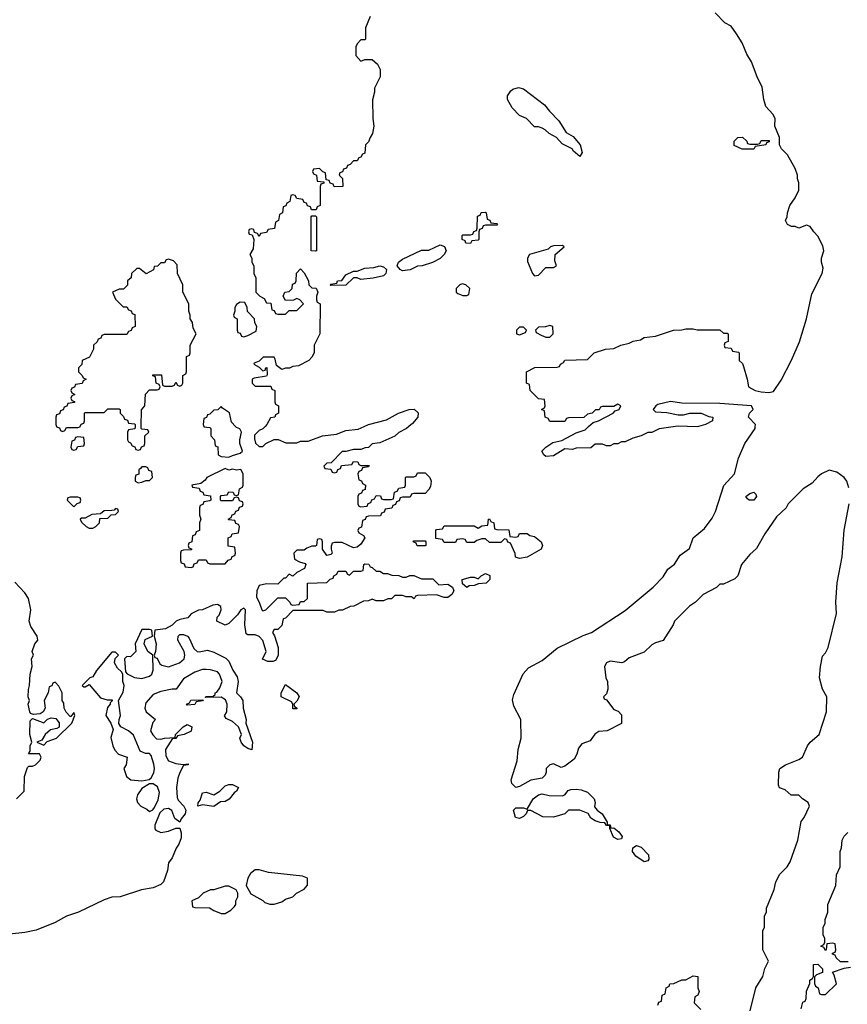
# Model space of a CAD drawing. Header units: inches. Extents: x 2789275 to 2951659, y 860290 to 1033804.
# Tile 57 of 256: x 2813862 to 2818246, y 1016942 to 1022153. Entities that reach past the tile are written whole.
import ezdxf

# ---------------------------------------------------------------- set-up
doc = ezdxf.new("R2010")
doc.units = ezdxf.units.IN
doc.header["$MEASUREMENT"] = 0
doc.layers.add('C8011', color=7, linetype='Continuous')
doc.layers.add('C8012', color=7, linetype='Continuous')

msp = doc.modelspace()

# ---------------------------------------------------------------- linework, layer by layer
at = {"layer": 'C8011', "color": 2}
for points, elevation in [([(2815924.3, 1020000), (2815911.1, 1019988.9), (2815870, 1019968), (2815850, 1019948), (2815770, 1019914), (2815730, 1019908), (2815710, 1019888), (2815692.7, 1019887.3), (2815670, 1019878), (2815630, 1019878), (2815590, 1019868), (2815570, 1019868), (2815512.7, 1019807.3), (2815490, 1019806), (2815474, 1019790), (2815478, 1019778), (2815510, 1019774), (2815518, 1019758), (2815530, 1019754), (2815542, 1019758), (2815547.3, 1019772.7), (2815562, 1019778), (2815567.3, 1019792.7), (2815622, 1019798), (2815630, 1019814), (2815652.7, 1019812.7), (2815658, 1019798), (2815670, 1019794), (2815712.7, 1019792.7), (2815710, 1019786), (2815678, 1019782), (2815672.7, 1019767.3), (2815658, 1019762), (2815654, 1019750), (2815658, 1019718), (2815672.7, 1019712.7), (2815678, 1019698), (2815694, 1019690), (2815692.7, 1019667.3), (2815678, 1019662), (2815672.7, 1019647.3), (2815658, 1019642), (2815654, 1019630), (2815654, 1019590), (2815658, 1019578), (2815670, 1019574), (2815702, 1019578), (2815707.3, 1019592.7), (2815722, 1019598), (2815727.3, 1019612.7), (2815742, 1019618), (2815750, 1019634), (2815772.7, 1019632.7), (2815778, 1019618), (2815790, 1019614), (2815830, 1019614), (2815842, 1019618), (2815847.3, 1019652.7), (2815862, 1019658), (2815870, 1019674), (2815902, 1019678), (2815906, 1019690), (2815906, 1019730), (2815910, 1019734), (2815950, 1019734), (2815962, 1019738), (2815970, 1019754), (2816010, 1019754), (2816034, 1019730), (2816042, 1019710), (2816038, 1019682), (2816030, 1019666), (2816010, 1019646), (2815950, 1019646), (2815938, 1019642), (2815930, 1019626), (2815890, 1019626), (2815878, 1019622), (2815872.7, 1019607.3), (2815858, 1019602), (2815852.7, 1019587.3), (2815838, 1019582), (2815832.7, 1019567.3), (2815798, 1019562), (2815792.7, 1019547.3), (2815778, 1019542), (2815772.7, 1019527.3), (2815710, 1019526), (2815698, 1019522), (2815692.7, 1019507.3), (2815678, 1019502), (2815672.7, 1019467.3), (2815658, 1019462), (2815654, 1019450), (2815658, 1019438), (2815683.6, 1019423.6), (2815691.3, 1019410), (2815670, 1019378), (2815650, 1019362), (2815630, 1019358), (2815570, 1019386), (2815530, 1019386), (2815518, 1019382), (2815512.7, 1019367.3), (2815512, 1019350), (2815518, 1019330), (2815510, 1019322), (2815490, 1019318), (2815466, 1019350), (2815466, 1019390), (2815462, 1019402), (2815450, 1019406), (2815438, 1019402), (2815434, 1019370), (2815430, 1019366), (2815410, 1019366), (2815383.6, 1019356.4), (2815370, 1019346), (2815330, 1019346), (2815314, 1019330), (2815318, 1019298), (2815343.6, 1019283.6), (2815374.4, 1019274.4), (2815378, 1019270), (2815371, 1019249), (2815330, 1019228), (2815310, 1019208.7), (2815290, 1019218), (2815270, 1019198), (2815262, 1019198), (2815230, 1019166), (2815170, 1019168), (2815130, 1019158), (2815118, 1019130), (2815116.9, 1019096.9), (2815131.3, 1019070), (2815144.7, 1019030), (2815150, 1019024.7), (2815166, 1019030), (2815230, 1019094), (2815270, 1019094), (2815294, 1019070), (2815298, 1019058), (2815310, 1019054), (2815342, 1019058), (2815350, 1019074), (2815370, 1019074), (2815386, 1019090), (2815386, 1019170), (2815490, 1019174), (2815507.3, 1019192.7), (2815522, 1019198), (2815526, 1019210), (2815542, 1019218), (2815550, 1019234), (2815590, 1019234), (2815598, 1019218), (2815610, 1019214), (2815630, 1019234), (2815670, 1019234), (2815682, 1019238), (2815686, 1019270), (2815690, 1019274), (2815711.6, 1019271.6), (2815718, 1019258), (2815730, 1019254), (2815750, 1019234), (2815770, 1019234), (2815790, 1019222), (2815810, 1019222), (2815832.7, 1019212.7), (2815870, 1019212), (2815890, 1019202), (2815910, 1019202), (2815928.4, 1019211.6), (2815950, 1019212), (2815990, 1019194), (2816050, 1019194), (2816082, 1019162), (2816130, 1019164.7), (2816154, 1019150), (2816162, 1019130), (2816152, 1019110), (2816130, 1019095.3), (2816110, 1019095.3), (2816070, 1019108.7), (2815970, 1019106), (2815958, 1019102), (2815952, 1019088), (2815938, 1019098), (2815910, 1019098), (2815890, 1019106), (2815850, 1019106), (2815831.6, 1019088.4), (2815812.7, 1019087.3), (2815790, 1019078), (2815750, 1019078), (2815730, 1019086), (2815710, 1019078), (2815683.6, 1019076.4), (2815631.6, 1019048.4), (2815612.7, 1019047.3), (2815571.6, 1019028.4), (2815552.7, 1019027.3), (2815530, 1019018), (2815490, 1019018), (2815470, 1019026), (2815310, 1019026), (2815270, 1018986), (2815258, 1018982), (2815250, 1018946), (2815230, 1018926), (2815210, 1018926), (2815202, 1018910), (2815212, 1018892), (2815231.3, 1018830), (2815231.3, 1018788.7), (2815218, 1018762), (2815203.6, 1018756.4), (2815176.4, 1018756.4), (2815148.4, 1018768.4), (2815168.7, 1018810), (2815150, 1018868), (2815130, 1018888), (2815110, 1018898), (2815070, 1018898), (2815062, 1018902), (2815055.3, 1018950), (2815058, 1019030), (2815050, 1019038), (2815034, 1019030), (2815016.9, 1019003.1), (2814970, 1018958), (2814950, 1018948), (2814906, 1018970), (2814908, 1018990), (2814919, 1019001), (2814928.7, 1019030), (2814928, 1019048), (2814910, 1019058), (2814885.4, 1019054.6), (2814831.1, 1019028.9), (2814810, 1019028), (2814771.3, 1019008.7), (2814752.7, 1018987.3), (2814710, 1018978), (2814691, 1018969), (2814670, 1018948), (2814634, 1018930), (2814578, 1018922), (2814574, 1018890), (2814584.7, 1018850), (2814582, 1018810), (2814574, 1018790), (2814578, 1018778), (2814590, 1018774), (2814604.7, 1018744.7), (2814616, 1018736), (2814650, 1018727.3), (2814708.7, 1018750), (2814733.2, 1018770), (2814737.2, 1018790), (2814733.2, 1018810), (2814700.7, 1018870), (2814701.2, 1018890), (2814710, 1018898.8), (2814730, 1018899.1), (2814750.6, 1018890.6), (2814759.9, 1018879.9), (2814785.2, 1018825.2), (2814802, 1018810), (2814812.9, 1018807.1), (2814856.9, 1018816.9), (2814890, 1018806), (2814954, 1018774), (2814970, 1018758), (2814991, 1018710), (2815014.8, 1018674.8), (2815018.8, 1018650), (2815011.3, 1018590), (2815032, 1018570), (2815044.7, 1018550), (2815046, 1018510), (2815062.8, 1018450), (2815061, 1018430), (2815094.8, 1018330), (2815091.1, 1018288.9), (2815070, 1018295.3), (2815050, 1018309.2), (2815035.3, 1018330), (2815029, 1018350), (2815038, 1018370), (2815022, 1018410), (2814990, 1018439), (2814955.3, 1018455.3), (2814948, 1018468), (2814959, 1018490), (2814962, 1018530), (2814953.2, 1018553.2), (2814930, 1018568), (2814846, 1018566), (2814849.1, 1018570.9), (2814888, 1018572), (2814898, 1018582), (2814898, 1018590), (2814906.3, 1018593.7), (2814923.2, 1018616.8), (2814934, 1018650), (2814921.2, 1018690), (2814910, 1018701.2), (2814872.9, 1018712.9), (2814850, 1018714), (2814830, 1018713.2), (2814790, 1018699.3), (2814730, 1018665.2), (2814690.9, 1018609.1), (2814670, 1018609.2), (2814610, 1018597.2), (2814570, 1018582), (2814530, 1018538), (2814526, 1018510), (2814532, 1018490), (2814582, 1018450), (2814566.8, 1018433.2), (2814554.8, 1018390), (2814567.3, 1018367.3), (2814587.3, 1018347.3), (2814610, 1018344.7), (2814630, 1018350.8), (2814686, 1018354), (2814688, 1018370), (2814729.1, 1018410.9), (2814750, 1018422), (2814774, 1018410), (2814770, 1018388), (2814734, 1018370), (2814698, 1018362), (2814690, 1018349), (2814671.6, 1018348.4), (2814634.8, 1018290), (2814636.8, 1018256.8), (2814650.6, 1018230.6), (2814690, 1018217.3), (2814728, 1018212), (2814754, 1018214), (2814754, 1018210), (2814730, 1018206), (2814710, 1018168), (2814700.5, 1018139.5), (2814693.4, 1018090), (2814696, 1018036), (2814702, 1018022), (2814731.3, 1017990), (2814742, 1017970), (2814738, 1017950), (2814716.9, 1017923.1), (2814710, 1017906), (2814684.7, 1017924.7), (2814668.4, 1017968.4), (2814650, 1017978), (2814626, 1017974), (2814604.7, 1017955.3), (2814578, 1017890), (2814578, 1017870), (2814582.8, 1017862.8), (2814610, 1017851.3), (2814650, 1017858), (2814690, 1017874), (2814710, 1017874), (2814718, 1017850), (2814716.9, 1017823.1), (2814704.7, 1017790), (2814691.1, 1017768.9), (2814670, 1017718), (2814651.3, 1017690), (2814644.7, 1017650), (2814624.7, 1017590), (2814610, 1017575.3), (2814570, 1017558), (2814507.3, 1017547.3), (2814394, 1017510), (2814350, 1017509), (2814310, 1017495.3), (2814174, 1017430), (2814111.1, 1017408.9), (2814050, 1017375.3), (2813950, 1017334), (2813890, 1017321.2), (2813710, 1017302.7)], 18), ([(2814057.3, 1020000), (2814058, 1019998), (2814072.7, 1019992.7), (2814078, 1019978), (2814090, 1019974), (2814102, 1019978), (2814110, 1019994), (2814170, 1019994), (2814182, 1019998), (2814182.7, 1020000)], 18), ([(2814473.4, 1020000), (2814472.7, 1019987.3), (2814438, 1019982), (2814434, 1019970), (2814434, 1019930), (2814438, 1019918), (2814450, 1019914), (2814458, 1019898), (2814472.7, 1019892.7), (2814478, 1019878), (2814490, 1019874), (2814502, 1019878), (2814507.3, 1019892.7), (2814522, 1019898), (2814526, 1019910), (2814526, 1019950), (2814546, 1019970), (2814542, 1019982), (2814510, 1019986), (2814506, 1019990), (2814506.1, 1020000)], 18), ([(2814837.3, 1020000), (2814838, 1019998), (2814870, 1019994), (2814874, 1019990), (2814874, 1019950), (2814894, 1019930), (2814898, 1019898), (2814911.6, 1019891.6), (2814914, 1019850), (2814930, 1019842), (2814970, 1019838), (2814990, 1019846), (2815030, 1019858), (2815042, 1019870), (2815028.7, 1019910), (2815028.7, 1019930), (2815038, 1019970), (2815028.4, 1019988.4), (2815010, 1019995.3), (2815005.7, 1020000)], 18), ([(2815162, 1020000), (2815150, 1019988), (2815130, 1019978), (2815106.4, 1019953.6), (2815105.4, 1019934.6), (2815111.6, 1019911.6), (2815130, 1019894), (2815150, 1019894), (2815166, 1019910), (2815210, 1019931.3), (2815231.3, 1019931.3), (2815272.7, 1019912.7), (2815330, 1019914), (2815350, 1019922), (2815390, 1019922), (2815466, 1019950), (2815540.4, 1019959.6), (2815590, 1019978), (2815654.6, 1019985.4), (2815686.4, 1020000)], 18), ([(2818254.8, 1019674.8), (2818244, 1019710), (2818228.7, 1019730), (2818190, 1019758), (2818150, 1019768.7), (2818110, 1019749), (2818090, 1019734), (2818059.8, 1019700.2), (2818012, 1019670), (2817932, 1019590), (2817922, 1019570), (2817870, 1019522), (2817808.3, 1019431.7), (2817765.2, 1019354.8), (2817730, 1019322), (2817686, 1019270), (2817666, 1019210), (2817650, 1019194), (2817590, 1019166), (2817570, 1019166), (2817552.7, 1019147.3), (2817482, 1019110), (2817442, 1019070), (2817410, 1019049), (2817331, 1018970), (2817322.8, 1018950), (2817270, 1018868), (2817230, 1018855.3), (2817210, 1018844), (2817170, 1018806), (2817090, 1018775.3), (2817065.4, 1018754.6), (2817051.1, 1018748.9), (2816990, 1018757.2), (2816970, 1018748.7), (2816960.7, 1018730), (2816966.8, 1018670), (2816976, 1018650), (2816978, 1018610), (2816970, 1018586), (2816954, 1018570), (2816958, 1018558), (2816970, 1018554), (2817010, 1018502), (2817032.7, 1018492.7), (2817050, 1018474), (2817050, 1018428), (2816974, 1018390), (2816930, 1018385.2), (2816908.1, 1018371.9), (2816883.5, 1018336.5), (2816839.8, 1018320.2), (2816822, 1018298), (2816813.7, 1018266.3), (2816799.9, 1018240.1), (2816750, 1018202), (2816730, 1018195.3), (2816690, 1018215.3), (2816670, 1018208.7), (2816651.3, 1018190), (2816651.3, 1018170), (2816645.4, 1018154.6), (2816630, 1018138), (2816570, 1018128.7), (2816510, 1018094), (2816490, 1018089), (2816469.2, 1018110), (2816465.2, 1018130), (2816498, 1018230), (2816502.7, 1018290), (2816519.3, 1018350), (2816517.2, 1018450), (2816480.1, 1018520.1), (2816472.9, 1018552.9), (2816478.9, 1018581.1), (2816529.7, 1018690.3), (2816557.7, 1018722.3), (2816630, 1018762), (2816710, 1018826), (2816846.9, 1018893.1), (2816890.9, 1018909.1), (2817070, 1019026), (2817217, 1019150), (2817270, 1019204), (2817295.9, 1019244.1), (2817330, 1019271), (2817360.5, 1019319.5), (2817410, 1019354.8), (2817430, 1019411), (2817490, 1019460.7), (2817530, 1019514), (2817547.6, 1019550), (2817592.5, 1019687.5), (2817648.7, 1019750), (2817670, 1019832), (2817704, 1019910), (2817757.2, 1019990), (2817758.1, 1020000)], 18), ([(2817335.7, 1020000), (2817250, 1019988), (2817210, 1019968), (2817190, 1019968), (2817154, 1019950), (2817110, 1019938), (2817070, 1019918), (2817050, 1019918), (2817031.1, 1019908.9), (2817010, 1019908), (2816990, 1019898), (2816970, 1019898), (2816950, 1019906), (2816910, 1019906), (2816887.3, 1019887.3), (2816810, 1019886), (2816790, 1019878), (2816750, 1019882), (2816690, 1019844), (2816650, 1019841.2), (2816639, 1019850), (2816628, 1019870), (2816649.1, 1019890.9), (2816685.6, 1019914.4), (2816734, 1019926), (2816810, 1019966), (2816857.2, 1019982.8), (2816876, 1020000)], 18), ([(2817457.3, 1020000), (2817450, 1019998), (2817400, 1020000)], 18), ([(2817732.1, 1016907.9), (2817762, 1017030), (2817798, 1017090), (2817808.4, 1017131.6), (2817828, 1017170), (2817798, 1017230), (2817798, 1017330), (2817808, 1017350), (2817808, 1017410), (2817818, 1017430), (2817818, 1017450), (2817858, 1017550), (2817868, 1017590), (2817888, 1017630), (2817928, 1017670), (2817943.1, 1017696.9), (2817984, 1017810), (2818002, 1017910), (2818018, 1017930), (2818046, 1017990), (2818038, 1018010), (2818008.9, 1018028.9), (2817990, 1018048), (2817948.4, 1018048.4), (2817916.4, 1018076.4), (2817887.3, 1018087.3), (2817882, 1018102), (2817884, 1018170), (2817889.4, 1018190.6), (2817918, 1018210), (2817990, 1018238), (2818008, 1018250), (2818035.3, 1018310), (2818049, 1018330), (2818096, 1018370), (2818135.1, 1018490), (2818137.2, 1018570), (2818115.3, 1018610), (2818099, 1018670), (2818104, 1018730), (2818115.3, 1018784.7), (2818130, 1018802), (2818144, 1018830), (2818189.2, 1019010), (2818185.2, 1019070), (2818192.9, 1019172.9), (2818218, 1019310), (2818229.4, 1019450.6), (2818255.1, 1019590)], 18), ([(2813846, 1018030), (2813886, 1018070), (2813887.3, 1018147.3), (2813904, 1018196), (2813910, 1018202), (2813930, 1018202), (2813946, 1018210), (2813970, 1018234), (2813975.3, 1018250), (2813967.3, 1018267.3), (2813908.4, 1018268.4), (2813918, 1018282), (2813918, 1018310), (2813926, 1018330), (2813915.3, 1018370), (2813918, 1018442), (2813930, 1018454), (2813990, 1018431), (2814010, 1018451.3), (2814030, 1018458.8), (2814054, 1018454), (2814071.1, 1018431.1), (2814071.6, 1018408.4), (2814058.8, 1018401.2), (2814024.9, 1018395.1), (2813998, 1018370), (2813979.8, 1018340.2), (2813954, 1018330), (2813990, 1018314), (2814008, 1018332), (2814058, 1018350), (2814138, 1018430), (2814155.3, 1018470), (2814150, 1018486), (2814134, 1018466), (2814130, 1018466), (2814108.4, 1018488.4), (2814098, 1018510), (2814096.4, 1018536.4), (2814088, 1018550), (2814088, 1018590), (2814070, 1018626), (2814050, 1018646), (2814038, 1018642), (2814032.7, 1018627.3), (2814018, 1018622), (2814014, 1018590), (2813992, 1018550), (2813998, 1018510), (2813986, 1018490), (2813970, 1018479.3), (2813935.3, 1018475.3), (2813920.2, 1018480.2), (2813915.3, 1018490), (2813908, 1018530), (2813914, 1018550), (2813908, 1018570), (2813908.4, 1018608.4), (2813914, 1018630), (2813917.2, 1018690), (2813929, 1018730), (2813925.2, 1018770), (2813935.3, 1018790), (2813929, 1018810), (2813942, 1018850), (2813958, 1018870), (2813955.3, 1018890), (2813922, 1018942), (2813913.2, 1018970), (2813921.2, 1019030), (2813908.7, 1019090), (2813890, 1019119), (2813836, 1019176)], 18), ([(2818250, 1017166), (2818210, 1017166), (2818187.3, 1017187.3), (2818182, 1017202), (2818167.3, 1017207.3), (2818167.3, 1017212.7), (2818182, 1017218), (2818186, 1017230), (2818182, 1017262), (2818170, 1017266), (2818138, 1017262), (2818134, 1017230), (2818130, 1017226), (2818122, 1017242), (2818106, 1017250), (2818122, 1017258), (2818126, 1017270), (2818126, 1017290), (2818118, 1017310), (2818118, 1017350), (2818128, 1017370), (2818128, 1017390), (2818142, 1017430), (2818142, 1017470), (2818186, 1017570), (2818188, 1017628), (2818208, 1017670), (2818208, 1017750), (2818215.3, 1017770), (2818218, 1017810), (2818228.9, 1017831.1), (2818248.9, 1017851.1)], 14), ([(2818002, 1016918), (2818010, 1016954), (2818022, 1016958), (2818027.3, 1016972.7), (2818028.9, 1017011.1), (2818047.3, 1017052.7), (2818048, 1017070), (2818062, 1017078), (2818066, 1017090), (2818067.3, 1017152.7), (2818090, 1017154), (2818114, 1017130), (2818114, 1017110), (2818082, 1017098), (2818072.7, 1017087.3), (2818072, 1017070), (2818072.7, 1017052.7), (2818078, 1017038), (2818092, 1017030), (2818098, 1016998), (2818110, 1016994), (2818130, 1016994), (2818188, 1017050), (2818176.4, 1017096.4), (2818167.3, 1017112.7), (2818230, 1017134), (2818262, 1017138)], 14), ([(2817242, 1016938), (2817247.3, 1016952.7), (2817262, 1016958), (2817266, 1016990), (2817282, 1016998), (2817286, 1017030), (2817302, 1017038), (2817306, 1017050), (2817327.3, 1017052.7), (2817370, 1017072), (2817390, 1017072), (2817430, 1017092), (2817454, 1017090), (2817454, 1017030), (2817462, 1017010), (2817454, 1016990), (2817438, 1016982), (2817434, 1016950), (2817470, 1016914)], 18)]:
    msp.add_lwpolyline(points, dxfattribs=dict(at, elevation=elevation))
for points, elevation in [([(2814170, 1019946), (2814158, 1019942), (2814152.7, 1019927.3), (2814138, 1019922), (2814134, 1019890), (2814138, 1019878), (2814150, 1019874), (2814162, 1019878), (2814170, 1019894), (2814202, 1019898), (2814206, 1019910), (2814202, 1019942)], 18), ([(2814530, 1019786), (2814510, 1019786), (2814502, 1019778), (2814494, 1019770), (2814492.7, 1019747.3), (2814478, 1019742), (2814474, 1019730), (2814474, 1019710), (2814490, 1019702), (2814510, 1019704.7), (2814530, 1019714), (2814550, 1019714), (2814566, 1019730), (2814562, 1019762), (2814547.3, 1019767.3), (2814542, 1019782)], 18), ([(2814950, 1019778), (2814854, 1019730), (2814844.7, 1019715.3), (2814822, 1019698), (2814774, 1019690), (2814778, 1019678), (2814812.7, 1019672.7), (2814818, 1019658), (2814832.7, 1019652.7), (2814838, 1019638), (2814872.7, 1019632.7), (2814874, 1019610), (2814870, 1019606), (2814838, 1019602), (2814832.7, 1019587.3), (2814818, 1019582), (2814814, 1019570), (2814814, 1019530), (2814822, 1019510), (2814814, 1019490), (2814814, 1019450), (2814798, 1019442), (2814792.7, 1019427.3), (2814778, 1019422), (2814774, 1019390), (2814758, 1019382), (2814754, 1019370), (2814758, 1019358), (2814772.7, 1019352.7), (2814772.7, 1019347.3), (2814730, 1019346), (2814718, 1019342), (2814714, 1019330), (2814714, 1019290), (2814718, 1019278), (2814732.7, 1019272.7), (2814738, 1019258), (2814770, 1019254), (2814782, 1019258), (2814787.3, 1019272.7), (2814802, 1019278), (2814810, 1019294), (2814850, 1019294), (2814858, 1019278), (2814870, 1019274), (2814950, 1019274), (2814967.3, 1019292.7), (2814982, 1019298), (2814987.3, 1019312.7), (2815002, 1019318), (2815006, 1019330), (2815002, 1019362), (2814967.3, 1019367.3), (2814966, 1019410), (2814982, 1019418), (2814987.3, 1019432.7), (2815022, 1019438), (2815026, 1019470), (2815022, 1019482), (2815007.3, 1019487.3), (2815002, 1019502), (2814970, 1019506), (2814966, 1019510), (2814982, 1019518), (2814987.3, 1019532.7), (2815002, 1019538), (2815007.3, 1019552.7), (2815022, 1019558), (2815027.3, 1019572.7), (2815042, 1019578), (2815046, 1019590), (2815042, 1019602), (2815027.3, 1019607.3), (2815022, 1019622), (2815010, 1019626), (2814998, 1019622), (2814990, 1019606), (2814930, 1019606), (2814926, 1019610), (2814926, 1019630), (2814930, 1019634), (2814962, 1019638), (2814970, 1019654), (2814992.7, 1019652.7), (2814998, 1019638), (2815010, 1019634), (2815022, 1019638), (2815026, 1019670), (2815042, 1019678), (2815046, 1019690), (2815046, 1019750), (2815033.2, 1019773.2), (2815010, 1019768), (2814990, 1019774), (2814970, 1019768.7)], 18), ([(2814170, 1019626), (2814130, 1019626), (2814118, 1019622), (2814114, 1019610), (2814150, 1019574), (2814167.3, 1019592.7), (2814182, 1019598), (2814186, 1019610), (2814182, 1019622)], 18), ([(2817750, 1019609.3), (2817726, 1019610), (2817716.4, 1019616.4), (2817708.7, 1019630), (2817730, 1019644.7), (2817751.6, 1019651.6), (2817762, 1019642), (2817764.7, 1019630)], 14), ([(2814370, 1019566), (2814362, 1019558), (2814350, 1019555.3), (2814310, 1019554), (2814290, 1019538), (2814245.4, 1019534.6), (2814210, 1019515.3), (2814190, 1019515.3), (2814182, 1019510), (2814190, 1019494), (2814214, 1019470), (2814230, 1019462), (2814250, 1019462), (2814266, 1019470), (2814286, 1019490), (2814287.3, 1019512.7), (2814330, 1019514), (2814347.3, 1019532.7), (2814370, 1019534), (2814386, 1019550), (2814382, 1019562)], 18), ([(2816490, 1019414), (2816502, 1019418), (2816510, 1019434), (2816550, 1019434), (2816563.6, 1019423.6), (2816590, 1019418), (2816624.7, 1019390), (2816631.3, 1019370), (2816624.7, 1019350), (2816550, 1019309), (2816510, 1019302), (2816488.7, 1019308.7), (2816487.3, 1019327.3), (2816462, 1019382), (2816447.3, 1019387.3), (2816442, 1019402), (2816430, 1019406), (2816410, 1019386), (2816350, 1019386), (2816330, 1019406), (2816310, 1019406), (2816283.6, 1019396.4), (2816270, 1019386), (2816230, 1019386), (2816222, 1019402), (2816210, 1019406), (2816178, 1019402), (2816170, 1019386), (2816110, 1019386), (2816102, 1019402), (2816067.3, 1019407.3), (2816066, 1019450), (2816070, 1019454), (2816102, 1019458), (2816110, 1019474), (2816270, 1019474), (2816290, 1019462), (2816310, 1019474), (2816342, 1019478), (2816346, 1019510), (2816351.6, 1019511.6), (2816358, 1019498), (2816374, 1019490), (2816378, 1019458), (2816390, 1019454), (2816452.7, 1019452.7), (2816458, 1019418)], 18), ([(2816010, 1019368), (2815968.4, 1019368.4), (2815962, 1019382), (2815946, 1019390), (2815950, 1019394), (2816010, 1019394), (2816014, 1019390), (2816014, 1019370)], 18), ([(2816230, 1019148.7), (2816207.3, 1019167.3), (2816206, 1019190), (2816250, 1019202), (2816270, 1019202), (2816290, 1019194), (2816306, 1019210), (2816330, 1019222), (2816352, 1019212), (2816352, 1019190), (2816334, 1019170), (2816292.7, 1019167.3), (2816270, 1019158), (2816243.6, 1019156.4)], 18), ([(2814550, 1018926), (2814510, 1018926), (2814474, 1018850), (2814478, 1018810), (2814450, 1018781.2), (2814430, 1018782), (2814418, 1018770), (2814422, 1018702), (2814431.3, 1018691.3), (2814470.9, 1018670.9), (2814510, 1018666.8), (2814550, 1018678), (2814562, 1018690), (2814568.7, 1018710), (2814568, 1018790), (2814542, 1018810), (2814522, 1018850), (2814527.3, 1018872.7), (2814566, 1018890), (2814562, 1018922)], 18), ([(2814370, 1018806), (2814350, 1018806), (2814270, 1018708), (2814250, 1018675.3), (2814234, 1018670), (2814194, 1018630), (2814202, 1018622), (2814210, 1018622), (2814230, 1018634), (2814290, 1018564.7), (2814326, 1018554), (2814352.7, 1018552.7), (2814352.7, 1018547.3), (2814342, 1018538), (2814342, 1018530), (2814326.8, 1018513.2), (2814318, 1018470), (2814344.7, 1018430), (2814356.9, 1018396.9), (2814346, 1018354), (2814356, 1018310), (2814366.4, 1018286.4), (2814386.4, 1018266.4), (2814432, 1018250), (2814426, 1018210), (2814414.8, 1018190), (2814428, 1018148), (2814450.6, 1018130.6), (2814510, 1018124.7), (2814548.7, 1018131.3), (2814559, 1018141), (2814572.7, 1018167.3), (2814577.2, 1018190), (2814573.6, 1018213.6), (2814559.3, 1018259.3), (2814550, 1018268.7), (2814529.1, 1018269.1), (2814501.2, 1018281.2), (2814465.6, 1018365.6), (2814438, 1018390), (2814398, 1018410), (2814388.4, 1018428.4), (2814388.7, 1018450), (2814397.2, 1018470), (2814386, 1018550), (2814410, 1018594), (2814415.3, 1018630), (2814408, 1018650), (2814408.7, 1018690), (2814402, 1018702), (2814380.2, 1018720.2), (2814364, 1018750), (2814368, 1018772), (2814386, 1018790)], 18), ([(2815310, 1018506), (2815308.7, 1018530), (2815302, 1018542), (2815248, 1018570), (2815248, 1018590), (2815270, 1018634), (2815331.1, 1018591.1), (2815342, 1018570), (2815330, 1018546), (2815314, 1018530), (2815318, 1018518), (2815332, 1018510), (2815330, 1018506)], 18), ([(2814750, 1018526), (2814746, 1018530), (2814762, 1018538), (2814768.9, 1018551.1), (2814834, 1018554), (2814830, 1018548), (2814798, 1018542), (2814790, 1018528)], 18), ([(2814570, 1018108.7), (2814550, 1018108.7), (2814510, 1018084), (2814486.8, 1018050), (2814481, 1018030), (2814486, 1018010), (2814504.7, 1017990), (2814535.3, 1017975.3), (2814550, 1017962), (2814568.4, 1017971.6), (2814576.4, 1017983.6), (2814596, 1018024), (2814603.1, 1018063.1), (2814593.2, 1018093.2)], 18), ([(2814890, 1017989.2), (2814830, 1017998), (2814806, 1017990), (2814808, 1018008), (2814818, 1018022), (2814830, 1018062), (2814850, 1018064.7), (2814890, 1018051), (2814922, 1018070), (2814950, 1018098), (2814970, 1018104.7), (2814990, 1018104.7), (2815022, 1018090), (2815011, 1018070), (2814998, 1018062), (2814972.3, 1018027.7), (2814950, 1018016), (2814926.8, 1018013.2)], 18), ([(2816994, 1017874), (2817010, 1017876), (2817035.3, 1017855.3), (2817054, 1017830), (2817050, 1017818), (2817030, 1017814), (2817007.3, 1017827.3), (2816987.3, 1017872.7), (2816987.3, 1017887.3), (2816970, 1017888.7), (2816962, 1017902), (2816936.3, 1017903.7), (2816910, 1017912.7), (2816887.3, 1017927.3), (2816872.5, 1017952.5), (2816830, 1017969), (2816770, 1017968.7), (2816750.5, 1017949.5), (2816690, 1017932.3), (2816633.6, 1017933.6), (2816570, 1017968), (2816552.7, 1017967.3), (2816544.7, 1017950), (2816530, 1017935.3), (2816510, 1017926), (2816489, 1017930), (2816478, 1017970), (2816490, 1017982), (2816530, 1017982), (2816550, 1017974), (2816582, 1018030), (2816610, 1018051.3), (2816630, 1018056), (2816667.5, 1018047.5), (2816735.3, 1018044.7), (2816750, 1018051.3), (2816767.2, 1018072.8), (2816781.5, 1018078.5), (2816810, 1018080.7), (2816836.3, 1018076.3), (2816870, 1018064.7), (2816904.7, 1018030), (2816911.3, 1018010), (2816907.3, 1017987.3), (2816921, 1017970), (2816946.8, 1017950), (2816974, 1017906), (2816974, 1017894), (2816990, 1017892)], 18), ([(2817170, 1017696), (2817125.4, 1017725.4), (2817107.3, 1017750), (2817109.6, 1017770.4), (2817130, 1017782), (2817153.7, 1017773.7), (2817192.3, 1017732.3), (2817194, 1017710), (2817190, 1017702)], 18), ([(2815130, 1017654), (2815110, 1017653.2), (2815085.2, 1017634.8), (2815071, 1017610), (2815062, 1017570), (2815086, 1017526), (2815150.9, 1017490.9), (2815161, 1017481), (2815187.3, 1017472.7), (2815210, 1017472), (2815250, 1017484.7), (2815270, 1017498), (2815308.9, 1017511.1), (2815329.1, 1017530.9), (2815368.4, 1017551.6), (2815387.3, 1017572.7), (2815386, 1017610), (2815360.4, 1017620.4), (2815180.2, 1017640.2)], 22), ([(2814970, 1017568), (2814950, 1017568), (2814890, 1017548), (2814872.7, 1017547.3), (2814834, 1017530), (2814810, 1017506), (2814774, 1017490), (2814778, 1017458), (2814790, 1017454), (2814867.3, 1017452.7), (2814890, 1017438), (2814930, 1017422), (2814950, 1017422), (2814980.4, 1017439.6), (2815000.4, 1017459.6), (2815008, 1017470), (2815008, 1017490), (2815018, 1017510), (2815018, 1017530), (2815008.4, 1017548.4)], 22)]:
    msp.add_lwpolyline(points, close=True, dxfattribs=dict(at, elevation=elevation))
at = {"layer": 'C8012', "color": 2, "elevation": 18}
for points in [[(2815718, 1022170), (2815694, 1022110), (2815694, 1022050), (2815690, 1022046), (2815670, 1022046), (2815650, 1022026), (2815642, 1022010), (2815643.6, 1021963.6), (2815670, 1021934), (2815690, 1021942), (2815730, 1021942), (2815756.9, 1021916.9), (2815772, 1021890), (2815771.3, 1021850), (2815742, 1021790), (2815742, 1021770), (2815731.6, 1021728.4), (2815732, 1021630), (2815738, 1021590), (2815731.3, 1021550), (2815718, 1021530), (2815710, 1021506), (2815694, 1021490), (2815690, 1021446), (2815678, 1021442), (2815670, 1021426), (2815658, 1021422), (2815650, 1021406), (2815630, 1021406), (2815612.7, 1021387.3), (2815598, 1021382), (2815592.7, 1021367.3), (2815578, 1021362), (2815572.7, 1021347.3), (2815558, 1021342), (2815554, 1021330), (2815572, 1021312), (2815574, 1021270), (2815528, 1021268), (2815522, 1021282), (2815507.3, 1021287.3), (2815502, 1021302), (2815486, 1021306), (2815482, 1021342), (2815467.3, 1021347.3), (2815450, 1021366), (2815418, 1021362), (2815414, 1021350), (2815418, 1021338), (2815434, 1021330), (2815438, 1021298), (2815474, 1021294), (2815472.7, 1021287.3), (2815458, 1021282), (2815454, 1021270), (2815454, 1021170), (2815438, 1021162), (2815432.7, 1021147.3), (2815407.3, 1021147.3), (2815402, 1021162), (2815387.3, 1021167.3), (2815382, 1021182), (2815370, 1021186), (2815362, 1021202), (2815330, 1021206), (2815322, 1021222), (2815310, 1021226), (2815298, 1021222), (2815294, 1021190), (2815278, 1021182), (2815272.7, 1021167.3), (2815258, 1021162), (2815254, 1021130), (2815238, 1021122), (2815234, 1021090), (2815218, 1021082), (2815212.7, 1021047.3), (2815178, 1021042), (2815170, 1021026), (2815138, 1021022), (2815130, 1021006), (2815122, 1021022), (2815106, 1021026), (2815102, 1021042), (2815090, 1021046), (2815078, 1021042), (2815074, 1021030), (2815078, 1021018), (2815094, 1021014), (2815102, 1020990), (2815099.6, 1020940.4), (2815082, 1020910), (2815091.6, 1020891.6), (2815092, 1020870), (2815102, 1020850), (2815102, 1020810), (2815112.7, 1020787.3), (2815114, 1020710), (2815134, 1020690), (2815156.9, 1020676.9), (2815170, 1020654), (2815192.7, 1020652.7), (2815198, 1020618), (2815210, 1020614), (2815218, 1020598), (2815230, 1020594), (2815270, 1020594), (2815290, 1020614), (2815330, 1020614), (2815366, 1020650), (2815346, 1020670), (2815330, 1020678), (2815312, 1020668), (2815270, 1020666), (2815258, 1020690), (2815266, 1020710), (2815290, 1020714), (2815306, 1020730), (2815307.3, 1020752.7), (2815322, 1020758), (2815326, 1020770), (2815328.4, 1020811.6), (2815350, 1020834), (2815370, 1020814), (2815392, 1020770), (2815394, 1020750), (2815410, 1020734), (2815432.7, 1020732.7), (2815442, 1020710), (2815434, 1020690), (2815434, 1020670), (2815438, 1020658), (2815454, 1020650), (2815452, 1020490), (2815422, 1020430), (2815422, 1020390), (2815410, 1020366), (2815394, 1020350), (2815339.6, 1020320.4), (2815310, 1020318), (2815291.6, 1020308.4), (2815270, 1020308.7), (2815250, 1020302), (2815222, 1020322), (2815216.4, 1020356.4), (2815210, 1020366), (2815152.7, 1020367.3), (2815130, 1020346), (2815104.7, 1020335.3), (2815102, 1020330), (2815130, 1020314), (2815150, 1020294), (2815162, 1020298), (2815166, 1020310), (2815171.3, 1020311.3), (2815172.7, 1020272.7), (2815170, 1020266), (2815103.6, 1020256.4), (2815094, 1020250), (2815094, 1020230), (2815110, 1020214), (2815192.7, 1020212.7), (2815198, 1020198), (2815214, 1020190), (2815214, 1020130), (2815218, 1020118), (2815234, 1020110), (2815234, 1020070), (2815218, 1020062), (2815214, 1020050), (2815190, 1020046), (2815172, 1020010), (2815162, 1020000)], [(2816876, 1020000), (2816899, 1020021), (2816928, 1020030), (2817006, 1020070), (2817016.4, 1020083.6), (2817038, 1020090), (2817046, 1020110), (2817030, 1020118), (2817010, 1020106), (2816950, 1020106), (2816938, 1020102), (2816931.6, 1020088.4), (2816912.7, 1020087.3), (2816894, 1020070), (2816870, 1020066), (2816850, 1020048), (2816770, 1020046), (2816758, 1020042), (2816750, 1020026), (2816670, 1020026), (2816662, 1020042), (2816646, 1020050), (2816642, 1020082), (2816626, 1020090), (2816642, 1020098), (2816646, 1020110), (2816642, 1020142), (2816610, 1020146), (2816566, 1020190), (2816562, 1020222), (2816546, 1020230), (2816546, 1020290), (2816591.6, 1020311.6), (2816710, 1020314), (2816722, 1020318), (2816726, 1020330), (2816742, 1020338), (2816750, 1020351.3), (2816870, 1020354), (2816906, 1020390), (2816966, 1020410), (2817010, 1020412), (2817046, 1020430), (2817090, 1020441), (2817111.1, 1020451.1), (2817150, 1020458), (2817170, 1020470.8), (2817230, 1020478), (2817326, 1020510), (2817369.1, 1020510.9), (2817390, 1020516), (2817430, 1020516), (2817450, 1020511.3), (2817570, 1020511.3), (2817590, 1020494), (2817610, 1020494), (2817614, 1020490), (2817614, 1020450), (2817598, 1020442), (2817594, 1020430), (2817598, 1020418), (2817630, 1020414), (2817638, 1020398), (2817670, 1020394), (2817674, 1020390), (2817674, 1020350), (2817690, 1020334), (2817696.9, 1020316.9), (2817716, 1020250), (2817722, 1020210), (2817758, 1020190), (2817790, 1020183.1), (2817830, 1020180.5), (2817855.1, 1020184.9), (2817894.8, 1020245.2), (2817949.5, 1020350.5), (2817992.1, 1020447.9), (2818029.3, 1020570), (2818058, 1020702), (2818113.2, 1020810), (2818117.2, 1020837.2), (2818108.7, 1020870), (2818108.7, 1020890), (2818122, 1020930), (2818116.5, 1020956.5), (2818090, 1021008), (2818068, 1021030), (2818050, 1021058), (2818030, 1021066), (2817990, 1021048.7), (2817970, 1021058), (2817950, 1021058), (2817929, 1021069), (2817918, 1021090), (2817928, 1021110), (2817928.7, 1021130), (2817942, 1021170), (2817969.3, 1021210.7), (2817988.7, 1021250), (2817988.7, 1021290), (2817982, 1021310), (2817982, 1021330), (2817970, 1021366), (2817930, 1021438), (2817898, 1021470), (2817886, 1021490), (2817886, 1021530), (2817862, 1021590), (2817864, 1021630), (2817852.3, 1021652.3), (2817813.6, 1021693.6), (2817804, 1021730), (2817795.5, 1021795.5), (2817768.7, 1021850), (2817739, 1021930), (2817714, 1021970), (2817688.7, 1022030), (2817658.6, 1022078.6), (2817630, 1022118), (2817596.4, 1022136.4), (2817546, 1022190)], [(2814506.1, 1020000), (2814507.3, 1020087.3), (2814526, 1020110), (2814528.4, 1020171.6), (2814550, 1020194), (2814590, 1020194), (2814602, 1020198), (2814606, 1020210), (2814602, 1020222), (2814586, 1020230), (2814582, 1020262), (2814567.3, 1020267.3), (2814567.3, 1020272.7), (2814612.7, 1020272.7), (2814618, 1020218), (2814630, 1020214), (2814670, 1020214), (2814682, 1020218), (2814690, 1020234), (2814698, 1020218), (2814710, 1020214), (2814722, 1020218), (2814726, 1020230), (2814726, 1020270), (2814742, 1020278), (2814746, 1020290), (2814746, 1020370), (2814762, 1020378), (2814766, 1020390), (2814766, 1020430), (2814798, 1020490), (2814780.4, 1020520.4), (2814778, 1020550), (2814766, 1020570), (2814766, 1020590), (2814758, 1020610), (2814758, 1020650), (2814726, 1020710), (2814726, 1020750), (2814698, 1020810), (2814696.4, 1020856.4), (2814676.4, 1020876.4), (2814650, 1020886), (2814638, 1020882), (2814630, 1020866), (2814610, 1020866), (2814591.6, 1020848.4), (2814574, 1020846), (2814571.1, 1020828.9), (2814532, 1020808), (2814496.4, 1020836.4), (2814483.6, 1020836.4), (2814454, 1020810), (2814452.7, 1020787.3), (2814434, 1020770), (2814432.7, 1020747.3), (2814412.7, 1020727.3), (2814390, 1020726), (2814354, 1020710), (2814370, 1020674), (2814410, 1020634), (2814430, 1020634), (2814438, 1020618), (2814452.7, 1020612.7), (2814458, 1020598), (2814472.7, 1020592.7), (2814474, 1020530), (2814458, 1020522), (2814452.7, 1020507.3), (2814438, 1020502), (2814430, 1020486), (2814310, 1020486), (2814298, 1020482), (2814292.7, 1020467.3), (2814278, 1020462), (2814272.7, 1020447.3), (2814254, 1020430), (2814254, 1020410), (2814232.7, 1020367.3), (2814194, 1020350), (2814191.6, 1020328.4), (2814174, 1020310), (2814174, 1020290), (2814194, 1020270), (2814198, 1020258), (2814214, 1020250), (2814198, 1020242), (2814192.7, 1020227.3), (2814158, 1020222), (2814152.7, 1020207.3), (2814138, 1020202), (2814134, 1020190), (2814138, 1020178), (2814154, 1020170), (2814138, 1020162), (2814134, 1020150), (2814138, 1020138), (2814152.7, 1020132.7), (2814152.7, 1020127.3), (2814118, 1020122), (2814112.7, 1020107.3), (2814098, 1020102), (2814092.7, 1020087.3), (2814078, 1020082), (2814072.7, 1020067.3), (2814058, 1020062), (2814054, 1020050), (2814054, 1020010), (2814057.3, 1020000)], [(2814182.7, 1020000), (2814187.3, 1020012.7), (2814202, 1020018), (2814206, 1020030), (2814206, 1020070), (2814210, 1020074), (2814310, 1020074), (2814330, 1020094), (2814390, 1020094), (2814394, 1020090), (2814394, 1020070), (2814412.7, 1020052.7), (2814418, 1020038), (2814432.7, 1020032.7), (2814438, 1020018), (2814470, 1020014), (2814474, 1020010), (2814473.4, 1020000)], [(2815005.7, 1020000), (2814983.7, 1020023.7), (2814972.9, 1020072.9), (2814936.4, 1020096.4), (2814930, 1020106), (2814911.6, 1020088.4), (2814890, 1020086), (2814870, 1020066), (2814858, 1020062), (2814852.7, 1020047.3), (2814838, 1020042), (2814834, 1020010), (2814837.3, 1020000)], [(2815686.4, 1020000), (2815710, 1020010.8), (2815804.7, 1020035.3), (2815868, 1020070), (2815926, 1020090), (2815951, 1020091), (2815972.7, 1020072.7), (2815972, 1020050), (2815943.6, 1020016.4), (2815924.3, 1020000)], [(2817758.1, 1020000), (2817759, 1020010), (2817722, 1020050), (2817728, 1020070), (2817748, 1020090), (2817738, 1020110), (2817570, 1020121.3), (2817370, 1020124.2), (2817310, 1020132), (2817243.1, 1020116.9), (2817231, 1020110), (2817218, 1020090), (2817230, 1020078), (2817290, 1020074.8), (2817350, 1020061), (2817378, 1020062), (2817411.1, 1020071.1), (2817471.1, 1020071.1), (2817512.7, 1020052.7), (2817534, 1020050), (2817532, 1020030), (2817494, 1020010), (2817457.3, 1020000)], [(2817400, 1020000), (2817350, 1020002), (2817335.7, 1020000)]]:
    msp.add_lwpolyline(points, dxfattribs=at)
at = {"layer": 'C8012', "color": 2}
for points, elevation in [([(2816830, 1021428), (2816796.4, 1021456.4), (2816788, 1021470), (2816736.4, 1021496.4), (2816706, 1021530), (2816666, 1021550), (2816646, 1021570), (2816630, 1021578), (2816610, 1021586), (2816590, 1021586), (2816546, 1021630), (2816510, 1021646), (2816470, 1021686), (2816446, 1021730), (2816446, 1021750), (2816463.1, 1021776.9), (2816474.6, 1021785.4), (2816505.2, 1021794.8), (2816530, 1021786.8), (2816642.8, 1021702.8), (2816668, 1021668), (2816718.4, 1021618.4), (2816756, 1021556), (2816794.2, 1021534.2), (2816830.7, 1021490), (2816842, 1021450)], 18), ([(2817730, 1021494), (2817770, 1021494), (2817782, 1021498), (2817790, 1021514), (2817832.7, 1021512.7), (2817832.7, 1021507.3), (2817818, 1021502), (2817814, 1021490), (2817758, 1021482), (2817750, 1021468), (2817688.4, 1021468.4), (2817647.3, 1021487.3), (2817646, 1021510), (2817666, 1021530), (2817690, 1021532), (2817714, 1021510), (2817718, 1021498)], 18), ([(2816250, 1020968), (2816226, 1020970), (2816222, 1020982), (2816206, 1020990), (2816206, 1021010), (2816210, 1021014), (2816250, 1021014), (2816262, 1021018), (2816267.3, 1021032.7), (2816282, 1021038), (2816286, 1021050), (2816287.3, 1021112.7), (2816302, 1021118), (2816307.3, 1021132.7), (2816330, 1021134), (2816334, 1021130), (2816338, 1021098), (2816352.7, 1021092.7), (2816358, 1021078), (2816390, 1021074), (2816394, 1021070), (2816390, 1021066), (2816330, 1021066), (2816318, 1021062), (2816312.7, 1021047.3), (2816298, 1021042), (2816294, 1021030), (2816294, 1020990), (2816290, 1020986), (2816258, 1020982)], 18), ([(2815430, 1020928), (2815406, 1020930), (2815406, 1021110), (2815410, 1021114), (2815430, 1021114), (2815434, 1021110), (2815434, 1020930)], 18), ([(2815890, 1020824), (2815878, 1020830), (2815862, 1020850), (2815868.7, 1020870), (2815890, 1020884.7), (2815990, 1020934), (2816030, 1020934), (2816090, 1020962), (2816112.7, 1020952.7), (2816122, 1020930), (2816110.6, 1020909.4), (2816090, 1020889), (2816048.4, 1020868.4), (2815994, 1020850), (2815970, 1020848.7), (2815930, 1020829.2)], 18), ([(2816738, 1020958), (2816690, 1020955.3), (2816674, 1020950), (2816662, 1020938), (2816562, 1020910), (2816552, 1020890), (2816552.7, 1020872.7), (2816578, 1020810), (2816590, 1020798), (2816610, 1020801), (2816650, 1020842), (2816690, 1020842), (2816706, 1020850), (2816696.4, 1020876.4), (2816698, 1020910), (2816746, 1020950)], 22), ([(2815670, 1020778), (2815650, 1020786), (2815630, 1020786), (2815590, 1020748), (2815510, 1020746), (2815506, 1020750), (2815510, 1020754), (2815542, 1020758), (2815546, 1020770), (2815568, 1020772), (2815590, 1020802), (2815630, 1020822), (2815650, 1020822), (2815690, 1020838), (2815738, 1020842), (2815770, 1020851), (2815790, 1020844.7), (2815804.7, 1020830), (2815802, 1020810), (2815790, 1020798), (2815734.4, 1020785.6)], 18), ([(2816205.4, 1020754.6), (2816194, 1020750), (2816174, 1020730), (2816174, 1020710), (2816183.6, 1020703.6), (2816210, 1020694), (2816230, 1020694), (2816242, 1020698), (2816246, 1020730), (2816226, 1020750)], 22), ([(2815030, 1020658), (2815010, 1020646), (2815002, 1020630), (2815002, 1020610), (2814994, 1020590), (2814998, 1020578), (2815014, 1020570), (2815014, 1020510), (2815018, 1020498), (2815030, 1020494), (2815038, 1020478), (2815050, 1020474), (2815070, 1020482), (2815115.3, 1020504.7), (2815118, 1020530), (2815108.4, 1020548.4), (2815106, 1020570), (2815068.4, 1020608.4), (2815068, 1020630), (2815055.3, 1020655.3)], 18), ([(2816530, 1020526), (2816510, 1020526), (2816494, 1020510), (2816494, 1020490), (2816510, 1020484.7), (2816542, 1020498), (2816546, 1020510)], 22), ([(2816670, 1020535.3), (2816647.3, 1020527.3), (2816610, 1020526), (2816594, 1020510), (2816598, 1020498), (2816623.6, 1020483.6), (2816650, 1020472), (2816670, 1020472), (2816688, 1020490), (2816686, 1020530)], 22)]:
    msp.add_lwpolyline(points, close=True, dxfattribs=dict(at, elevation=elevation))

doc.saveas('drawing.dxf')
